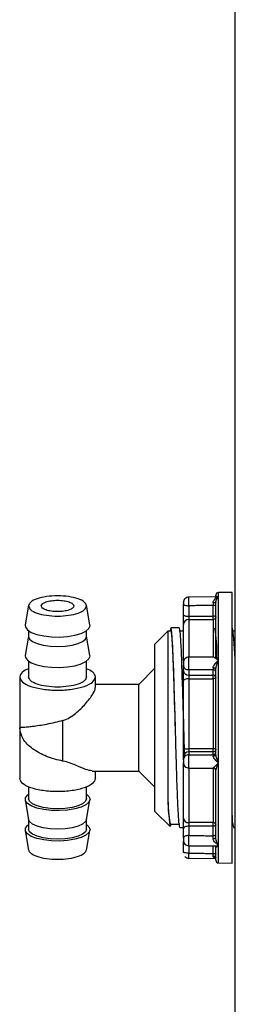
# Model space of a CAD drawing. Header units: millimetres. Extents: x 4906.17 to 4907.31, y 4759.5 to 4761.8.
# Tile 8 of 39: x 4906.393 to 4906.4328, y 4760.3098 to 4760.4917. Entities that reach past the tile are written whole.
import ezdxf

# ---------------------------------------------------------------- set-up
doc = ezdxf.new("R2010")
doc.units = ezdxf.units.MM
doc.layers.add('SANINDUSA', color=3, linetype='Continuous')

msp = doc.modelspace()

# ---------------------------------------------------------------- linework, layer by layer
at = {"layer": 'SANINDUSA'}
for p, q in [((4906.432822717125, 4760.247399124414), (4906.432822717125, 4760.671395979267)), ((4906.42939766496, 4760.385079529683), (4906.424201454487, 4760.385035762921)), ((4906.432218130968, 4760.385930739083), (4906.4297137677, 4760.385908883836)), ((4906.4297137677, 4760.385038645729), (4906.4297137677, 4760.385908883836)), ((4906.4297137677, 4760.373356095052), (4906.4297137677, 4760.385038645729)), ((4906.432218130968, 4760.335930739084), (4906.432218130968, 4760.385930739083)), ((4906.394623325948, 4760.383534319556), (4906.393974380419, 4760.379901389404)), ((4906.405951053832, 4760.379901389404), (4906.405302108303, 4760.383534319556)), ((4906.424218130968, 4760.383458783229), (4906.424218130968, 4760.381527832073)), ((4906.428718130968, 4760.381527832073), (4906.428718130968, 4760.383496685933)), ((4906.424218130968, 4760.381527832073), (4906.428718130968, 4760.381527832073)), ((4906.424218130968, 4760.381527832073), (4906.424218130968, 4760.380926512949)), ((4906.424218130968, 4760.380926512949), (4906.428718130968, 4760.380926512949)), ((4906.424218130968, 4760.380926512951), (4906.424218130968, 4760.373960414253)), ((4906.428718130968, 4760.380926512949), (4906.428718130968, 4760.37397994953)), ((4906.394612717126, 4760.378821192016), (4906.394612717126, 4760.377795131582)), ((4906.405312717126, 4760.377795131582), (4906.405312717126, 4760.378821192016)), ((4906.405962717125, 4760.379770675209), (4906.405951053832, 4760.379901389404)), ((4906.420346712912, 4760.378764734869), (4906.417962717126, 4760.376380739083)), ((4906.420924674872, 4760.378780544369), (4906.420362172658, 4760.378780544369)), ((4906.420815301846, 4760.378780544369), (4906.420873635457, 4760.379203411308)), ((4906.420962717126, 4760.379380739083), (4906.420892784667, 4760.379310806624)), ((4906.420925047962, 4760.379278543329), (4906.420962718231, 4760.379333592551)), ((4906.422425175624, 4760.379380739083), (4906.420962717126, 4760.379380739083)), ((4906.420962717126, 4760.379380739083), (4906.420962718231, 4760.379333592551)), ((4906.423218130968, 4760.378778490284), (4906.422418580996, 4760.378778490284)), ((4906.432325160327, 4760.379380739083), (4906.432218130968, 4760.379380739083)), ((4906.432822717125, 4760.378777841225), (4906.432325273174, 4760.378777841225)), ((4906.394612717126, 4760.377853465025), (4906.393974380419, 4760.374279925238)), ((4906.405951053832, 4760.374279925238), (4906.405312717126, 4760.377853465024)), ((4906.417962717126, 4760.375406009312), (4906.417962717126, 4760.376380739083)), ((4906.417962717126, 4760.345480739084), (4906.417962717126, 4760.375406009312)), ((4906.405962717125, 4760.374149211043), (4906.405951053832, 4760.374279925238)), ((4906.428718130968, 4760.37397994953), (4906.424218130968, 4760.373960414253)), ((4906.42918338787, 4760.374288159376), (4906.429135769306, 4760.373829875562)), ((4906.4297137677, 4760.354394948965), (4906.4297137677, 4760.373356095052)), ((4906.394612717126, 4760.37319972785), (4906.394612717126, 4760.370298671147)), ((4906.405312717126, 4760.370298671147), (4906.405312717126, 4760.37319972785)), ((4906.417962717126, 4760.371930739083), (4906.414962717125, 4760.368930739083)), ((4906.423218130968, 4760.371498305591), (4906.423218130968, 4760.372493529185)), ((4906.424218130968, 4760.371626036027), (4906.424218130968, 4760.370630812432)), ((4906.428718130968, 4760.370630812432), (4906.428718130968, 4760.371645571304)), ((4906.392962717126, 4760.370301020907), (4906.392962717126, 4760.360929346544)), ((4906.406962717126, 4760.368426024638), (4906.406962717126, 4760.370301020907)), ((4906.424218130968, 4760.370630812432), (4906.428718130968, 4760.370630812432)), ((4906.424218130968, 4760.370630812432), (4906.424218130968, 4760.369984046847)), ((4906.424218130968, 4760.369984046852), (4906.424218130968, 4760.357038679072)), ((4906.424218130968, 4760.369984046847), (4906.428718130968, 4760.369984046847)), ((4906.428718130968, 4760.369984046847), (4906.428718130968, 4760.357038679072)), ((4906.414962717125, 4760.368930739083), (4906.406962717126, 4760.368930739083)), ((4906.414962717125, 4760.358134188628), (4906.414962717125, 4760.368930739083)), ((4906.392962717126, 4760.360932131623), (4906.392962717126, 4760.351560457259)), ((4906.400962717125, 4760.354761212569), (4906.400962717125, 4760.362256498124)), ((4906.414962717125, 4760.352930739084), (4906.414962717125, 4760.358134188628)), ((4906.428718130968, 4760.357038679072), (4906.424218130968, 4760.357038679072)), ((4906.424218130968, 4760.357038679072), (4906.424218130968, 4760.356464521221)), ((4906.424218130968, 4760.356464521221), (4906.424218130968, 4760.35594102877)), ((4906.428718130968, 4760.356464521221), (4906.424218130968, 4760.356464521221)), ((4906.428718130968, 4760.355930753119), (4906.428718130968, 4760.356464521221)), ((4906.424218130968, 4760.35348457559), (4906.428718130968, 4760.35347429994)), ((4906.424218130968, 4760.35348457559), (4906.424218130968, 4760.343406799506)), ((4906.428718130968, 4760.35347429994), (4906.428718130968, 4760.343406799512)), ((4906.4297137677, 4760.339262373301), (4906.4297137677, 4760.354394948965)), ((4906.406349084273, 4760.352930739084), (4906.414962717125, 4760.352930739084)), ((4906.406962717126, 4760.351560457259), (4906.406962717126, 4760.352930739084)), ((4906.414962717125, 4760.352930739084), (4906.417962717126, 4760.349930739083)), ((4906.429176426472, 4760.353190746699), (4906.429197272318, 4760.353194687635)), ((4906.394612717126, 4760.350040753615), (4906.394612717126, 4760.347813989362)), ((4906.405312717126, 4760.347813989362), (4906.405312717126, 4760.350040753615)), ((4906.393974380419, 4760.347581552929), (4906.394623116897, 4760.343949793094)), ((4906.405302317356, 4760.343949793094), (4906.405951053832, 4760.347581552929)), ((4906.417962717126, 4760.345480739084), (4906.420766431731, 4760.342677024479)), ((4906.394612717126, 4760.344008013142), (4906.394612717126, 4760.342192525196)), ((4906.405312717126, 4760.342192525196), (4906.405312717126, 4760.344008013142)), ((4906.420767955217, 4760.343082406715), (4906.422574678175, 4760.343082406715)), ((4906.422575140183, 4760.342480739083), (4906.423218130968, 4760.342480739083)), ((4906.428718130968, 4760.343406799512), (4906.424218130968, 4760.343406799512)), ((4906.424218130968, 4760.343406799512), (4906.424218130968, 4760.342745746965)), ((4906.424218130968, 4760.342745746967), (4906.424218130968, 4760.341010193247)), ((4906.428718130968, 4760.342745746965), (4906.424218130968, 4760.342745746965)), ((4906.428718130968, 4760.340976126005), (4906.428718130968, 4760.342745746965)), ((4906.432475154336, 4760.342480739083), (4906.432822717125, 4760.342480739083)), ((4906.393974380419, 4760.341960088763), (4906.394623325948, 4760.338327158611)), ((4906.405302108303, 4760.338327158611), (4906.405951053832, 4760.341960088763)), ((4906.423218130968, 4760.340512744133), (4906.423218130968, 4760.342248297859)), ((4906.424205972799, 4760.339138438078), (4906.429093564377, 4760.339101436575)), ((4906.424218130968, 4760.339138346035), (4906.424218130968, 4760.337748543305)), ((4906.428718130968, 4760.337710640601), (4906.428718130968, 4760.339104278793)), ((4906.429355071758, 4760.339068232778), (4906.429276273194, 4760.338890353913)), ((4906.4297137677, 4760.335952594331), (4906.4297137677, 4760.339262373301)), ((4906.424201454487, 4760.336825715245), (4906.429218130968, 4760.336783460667)), ((4906.4297137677, 4760.335952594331), (4906.432218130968, 4760.335930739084))]:
    msp.add_line(p, q, dxfattribs=at)
at = {"layer": 'SANINDUSA', "flags": 128}
for points in [[(4906.393974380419, 4760.379901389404), (4906.394010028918, 4760.379507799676), (4906.394384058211, 4760.378998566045), (4906.395108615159, 4760.378537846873), (4906.396138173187, 4760.37815459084), (4906.397408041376, 4760.37787287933), (4906.398838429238, 4760.377710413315), (4906.400339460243, 4760.377677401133), (4906.401816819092, 4760.377775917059), (4906.403177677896, 4760.377999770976), (4906.40433652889, 4760.378334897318), (4906.405220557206, 4760.378760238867), (4906.405774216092, 4760.379249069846), (4906.405962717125, 4760.379770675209), (4906.405962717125, 4760.379770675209)], [(4906.420362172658, 4760.378750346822), (4906.420361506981, 4760.378586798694), (4906.420360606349, 4760.377911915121), (4906.420362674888, 4760.376734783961), (4906.420360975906, 4760.375135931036), (4906.420361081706, 4760.373080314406), (4906.420362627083, 4760.370746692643), (4906.420360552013, 4760.368059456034), (4906.420361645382, 4760.365262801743), (4906.420362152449, 4760.362262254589), (4906.420360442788, 4760.359301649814), (4906.420362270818, 4760.356303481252), (4906.420362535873, 4760.354691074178), (4906.420360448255, 4760.35142407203), (4906.420362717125, 4760.348307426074)], [(4906.422575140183, 4760.342496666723), (4906.422569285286, 4760.3424818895), (4906.422481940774, 4760.342770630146), (4906.422394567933, 4760.343560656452), (4906.422304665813, 4760.344873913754), (4906.422217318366, 4760.346600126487), (4906.422129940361, 4760.348721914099), (4906.422035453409, 4760.351394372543), (4906.421937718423, 4760.354481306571), (4906.421901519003, 4760.355686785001), (4906.421828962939, 4760.358172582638), (4906.421754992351, 4760.360761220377), (4906.421682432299, 4760.36330335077), (4906.421608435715, 4760.365848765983), (4906.421521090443, 4760.368725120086), (4906.421433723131, 4760.371386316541), (4906.421343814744, 4760.373822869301), (4906.42125646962, 4760.375830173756), (4906.421169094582, 4760.37742619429), (4906.421079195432, 4760.37859287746), (4906.420962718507, 4760.379333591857)], [(4906.422425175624, 4760.379345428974), (4906.42243968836, 4760.379373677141), (4906.422527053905, 4760.379034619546), (4906.422614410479, 4760.378195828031), (4906.422701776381, 4760.376880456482), (4906.422789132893, 4760.375124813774), (4906.422876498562, 4760.372977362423), (4906.422963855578, 4760.370497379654), (4906.423051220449, 4760.367753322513), (4906.423138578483, 4760.364820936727), (4906.42322594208, 4760.361781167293), (4906.423313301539, 4760.358717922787), (4906.423407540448, 4760.355508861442)], [(4906.394612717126, 4760.377795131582), (4906.394795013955, 4760.377311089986), (4906.395329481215, 4760.376860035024), (4906.396179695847, 4760.376472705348), (4906.397287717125, 4760.376175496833), (4906.398578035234, 4760.375988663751), (4906.399962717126, 4760.375924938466), (4906.401347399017, 4760.375988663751), (4906.402637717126, 4760.376175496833), (4906.403745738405, 4760.376472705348), (4906.404595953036, 4760.376860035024), (4906.405130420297, 4760.377311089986), (4906.405312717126, 4760.377795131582), (4906.405312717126, 4760.377795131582)], [(4906.393974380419, 4760.374279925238), (4906.394010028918, 4760.373886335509), (4906.394384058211, 4760.373377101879), (4906.395108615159, 4760.372916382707), (4906.396138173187, 4760.372533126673), (4906.397408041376, 4760.372251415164), (4906.398838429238, 4760.372088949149), (4906.400339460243, 4760.372055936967), (4906.401816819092, 4760.372154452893), (4906.403177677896, 4760.37237830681), (4906.40433652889, 4760.372713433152), (4906.405220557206, 4760.3731387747), (4906.405774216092, 4760.37362760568), (4906.405962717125, 4760.374149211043), (4906.405962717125, 4760.374149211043)], [(4906.424218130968, 4760.369984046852), (4906.424023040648, 4760.369975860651), (4906.423835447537, 4760.36995161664), (4906.423662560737, 4760.369912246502), (4906.42351102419, 4760.369859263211), (4906.423386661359, 4760.369794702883), (4906.423294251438, 4760.369721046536), (4906.423237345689, 4760.369641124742), (4906.423218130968, 4760.369558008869)], [(4906.423412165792, 4760.355515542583), (4906.423329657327, 4760.358239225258), (4906.423250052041, 4760.360935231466)], [(4906.405962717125, 4760.347712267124), (4906.405774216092, 4760.347190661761), (4906.405220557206, 4760.346701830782), (4906.40433652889, 4760.346276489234), (4906.403177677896, 4760.345941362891), (4906.401816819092, 4760.345717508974), (4906.400339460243, 4760.345618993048), (4906.398838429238, 4760.34565200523), (4906.397408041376, 4760.345814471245), (4906.396138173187, 4760.346096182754), (4906.395108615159, 4760.346479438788), (4906.394384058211, 4760.34694015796), (4906.394010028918, 4760.34744939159), (4906.394010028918, 4760.347975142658), (4906.394384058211, 4760.348484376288), (4906.394612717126, 4760.348661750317)], [(4906.405312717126, 4760.347813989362), (4906.405130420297, 4760.347329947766), (4906.404595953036, 4760.346878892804), (4906.403745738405, 4760.346491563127), (4906.402637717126, 4760.346194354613), (4906.401347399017, 4760.34600752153), (4906.399962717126, 4760.345943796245), (4906.398578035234, 4760.34600752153), (4906.397287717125, 4760.346194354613), (4906.396179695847, 4760.346491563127), (4906.395329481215, 4760.346878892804), (4906.394795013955, 4760.347329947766), (4906.394612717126, 4760.347813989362), (4906.394612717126, 4760.347813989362)], [(4906.405312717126, 4760.348661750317), (4906.405774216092, 4760.348233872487), (4906.405962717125, 4760.347712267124)], [(4906.405962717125, 4760.342090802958), (4906.405774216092, 4760.341569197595), (4906.405220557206, 4760.341080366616), (4906.40433652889, 4760.340655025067), (4906.403177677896, 4760.340319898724), (4906.401816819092, 4760.340096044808), (4906.400339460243, 4760.339997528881), (4906.398838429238, 4760.340030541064), (4906.397408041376, 4760.340193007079), (4906.396138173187, 4760.340474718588), (4906.395108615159, 4760.340857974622), (4906.394384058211, 4760.341318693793), (4906.394010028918, 4760.341827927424), (4906.394010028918, 4760.342353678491), (4906.394384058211, 4760.342862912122), (4906.394612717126, 4760.34304028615)], [(4906.405302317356, 4760.343949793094), (4906.405130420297, 4760.343582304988), (4906.404595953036, 4760.343131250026), (4906.403745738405, 4760.34274392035), (4906.402637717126, 4760.342446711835), (4906.401347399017, 4760.342259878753), (4906.399962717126, 4760.342196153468), (4906.398578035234, 4760.342259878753), (4906.397287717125, 4760.342446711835), (4906.396179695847, 4760.34274392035), (4906.395329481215, 4760.343131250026), (4906.394795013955, 4760.343582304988), (4906.394623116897, 4760.343949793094)], [(4906.405312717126, 4760.34304028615), (4906.405774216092, 4760.342612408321), (4906.405962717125, 4760.342090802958)], [(4906.420897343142, 4760.343082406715), (4906.420855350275, 4760.342801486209), (4906.420783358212, 4760.342662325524)], [(4906.424218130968, 4760.342745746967), (4906.424023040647, 4760.342736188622), (4906.423835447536, 4760.342707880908), (4906.423662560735, 4760.342661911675), (4906.423511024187, 4760.342600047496), (4906.423386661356, 4760.342524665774), (4906.423294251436, 4760.34243866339), (4906.423237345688, 4760.342345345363), (4906.423218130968, 4760.342248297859)], [(4906.405312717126, 4760.342192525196), (4906.405130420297, 4760.341708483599), (4906.404595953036, 4760.341257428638), (4906.403745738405, 4760.34087009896), (4906.402637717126, 4760.340572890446), (4906.401347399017, 4760.340386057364), (4906.399962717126, 4760.340322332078), (4906.398578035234, 4760.340386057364), (4906.397287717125, 4760.340572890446), (4906.396179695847, 4760.34087009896), (4906.395329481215, 4760.341257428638), (4906.394795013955, 4760.341708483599), (4906.394612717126, 4760.342192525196), (4906.394612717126, 4760.342192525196)], [(4906.423254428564, 4760.339871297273), (4906.423237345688, 4760.339890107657), (4906.423218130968, 4760.339941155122)]]:
    msp.add_lwpolyline(points, dxfattribs=at)
at = {"layer": 'SANINDUSA'}
for centre, radius, start, end in [((4906.424218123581, 4760.38403586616), 0.0009999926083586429, 135.7374915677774, 180.4703954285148), ((4906.424218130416, 4760.38403585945), 0.001000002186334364, 89.4992648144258, 135.7374895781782), ((4906.429718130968, 4760.385408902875), 0.0004999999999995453, 90.49999998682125, 180), ((4906.423985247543, 4760.382679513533), 0.001174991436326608, 229.2416667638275, 281.4317257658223), ((4906.424189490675, 4760.379955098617), 0.0009718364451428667, 88.31123275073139, 178.2052710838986), ((4906.428834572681, 4760.380951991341), 0.0005874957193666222, 49.24166680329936, 101.4317257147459), ((4906.404543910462, 4760.374837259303), 0.02488775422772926, 358.7126007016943, 10.36991841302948), ((4906.366045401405, 4760.371163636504), 0.06677938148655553, 0.4506694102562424, 7.013076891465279), ((4906.424218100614, 4760.372960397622), 0.0009999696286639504, 135.7369571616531, 180.4703103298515), ((4906.424218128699, 4760.372960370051), 0.001000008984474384, 89.49916981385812, 135.7369489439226), ((4906.424156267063, 4760.371569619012), 0.0009408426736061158, 184.3470399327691, 273.7701306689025), ((4906.428749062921, 4760.370161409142), 0.0004704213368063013, 4.347039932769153, 93.7701306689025), ((4906.423976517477, 4760.358541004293), 0.001521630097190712, 240.1055352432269, 279.1364358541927), ((4906.428838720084, 4760.356285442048), 0.0007628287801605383, 60.17364972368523, 99.0955569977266), ((4906.424201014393, 4760.355481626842), 0.0009830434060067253, 89.00232581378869, 178.9663081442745), ((4906.42421813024, 4760.35448457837), 0.0009999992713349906, 179.5295799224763, 224.2623535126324), ((4906.423504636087, 4760.354159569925), 0.000298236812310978, 196.1239478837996, 252.4548114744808), ((4906.424218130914, 4760.354484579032), 0.001000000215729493, 224.2623536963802, 270.5007076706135), ((4906.428718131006, 4760.352974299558), 0.0005000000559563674, 44.86917758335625, 90.35449409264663), ((4906.445577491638, 4760.347720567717), 0.02522160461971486, 178.6667145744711, 190.4558597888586), ((4906.456958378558, 4760.348166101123), 0.036595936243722, 179.7787228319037, 188.6126657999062), ((4906.42413814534, 4760.344328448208), 0.0009251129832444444, 186.0181898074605, 274.9600081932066), ((4906.438494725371, 4760.344355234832), 0.006286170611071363, 176.8370197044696, 196.7463913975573), ((4906.428757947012, 4760.342945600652), 0.0004629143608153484, 6.229170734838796, 94.93420317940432), ((4906.424218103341, 4760.340138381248), 0.000999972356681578, 179.5296795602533, 224.262979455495), ((4906.424218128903, 4760.340138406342), 0.00100000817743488, 224.2629868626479, 270.5008188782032), ((4906.424218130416, 4760.337825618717), 0.001000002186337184, 224.2625104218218, 270.5007351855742), ((4906.429718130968, 4760.336452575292), 0.0004999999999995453, 180, 269.5000000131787)]:
    msp.add_arc(centre, radius, start, end, dxfattribs=at)
for points, degree in [([(4906.405312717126, 4760.383416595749), (4906.405232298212, 4760.383661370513), (4906.405071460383, 4760.384150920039), (4906.403834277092, 4760.384773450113), (4906.402065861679, 4760.38518941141), (4906.399962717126, 4760.385335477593), (4906.397859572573, 4760.38518941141), (4906.396091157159, 4760.384773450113), (4906.394853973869, 4760.384150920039), (4906.394693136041, 4760.383661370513), (4906.394612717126, 4760.383416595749)], 3), ([(4906.396962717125, 4760.383416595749), (4906.397007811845, 4760.383553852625), (4906.397098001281, 4760.383828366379), (4906.39779174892, 4760.384177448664), (4906.398783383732, 4760.384410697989), (4906.399962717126, 4760.384492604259), (4906.40114205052, 4760.384410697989), (4906.402133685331, 4760.384177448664), (4906.40282743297, 4760.383828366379), (4906.402917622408, 4760.383553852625), (4906.402962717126, 4760.383416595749)], 3), ([(4906.4297137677, 4760.385038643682), (4906.42939801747, 4760.385037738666)], 1), ([(4906.394612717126, 4760.383416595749), (4906.394693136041, 4760.383171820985), (4906.394853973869, 4760.382682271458), (4906.396091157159, 4760.382059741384), (4906.397859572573, 4760.381643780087), (4906.399962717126, 4760.381497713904), (4906.402065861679, 4760.381643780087), (4906.403834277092, 4760.382059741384), (4906.405071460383, 4760.382682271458), (4906.405232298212, 4760.383171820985), (4906.405312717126, 4760.383416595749)], 3), ([(4906.402962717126, 4760.383416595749), (4906.402917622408, 4760.383279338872), (4906.40282743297, 4760.383004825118), (4906.402133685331, 4760.382655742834), (4906.40114205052, 4760.382422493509), (4906.399962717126, 4760.382340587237), (4906.398783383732, 4760.382422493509), (4906.39779174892, 4760.382655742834), (4906.397098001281, 4760.383004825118), (4906.397007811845, 4760.383279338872), (4906.396962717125, 4760.383416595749)], 3), ([(4906.423218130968, 4760.383720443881), (4906.423233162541, 4760.383686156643), (4906.423263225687, 4760.383617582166), (4906.4234944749, 4760.383531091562), (4906.423825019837, 4760.383470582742), (4906.424087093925, 4760.3834627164), (4906.424218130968, 4760.383458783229)], 3), ([(4906.423218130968, 4760.381789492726), (4906.423218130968, 4760.383720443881)], 1), ([(4906.428718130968, 4760.383496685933), (4906.424218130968, 4760.383458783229)], 1), ([(4906.429218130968, 4760.383365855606), (4906.429210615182, 4760.383382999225), (4906.429195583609, 4760.383417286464), (4906.429079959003, 4760.383460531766), (4906.428914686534, 4760.383490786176), (4906.42878364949, 4760.383494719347), (4906.428718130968, 4760.383496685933)], 3), ([(4906.429218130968, 4760.374470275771), (4906.429218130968, 4760.37554815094), (4906.429218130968, 4760.377703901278), (4906.429218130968, 4760.38038155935), (4906.429218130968, 4760.382609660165), (4906.429218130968, 4760.383594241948), (4906.429218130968, 4760.38408653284)], 3), ([(4906.428718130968, 4760.380926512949), (4906.428718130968, 4760.380953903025), (4906.428718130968, 4760.381008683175), (4906.428718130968, 4760.381161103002), (4906.428718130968, 4760.381342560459), (4906.428718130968, 4760.381466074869), (4906.428718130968, 4760.381527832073)], 3), ([(4906.429218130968, 4760.381397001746), (4906.429210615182, 4760.381335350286), (4906.42919558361, 4760.381212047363), (4906.429079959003, 4760.381056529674), (4906.428914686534, 4760.380947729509), (4906.42878364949, 4760.380933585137), (4906.428718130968, 4760.380926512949)], 3), ([(4906.4297137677, 4760.373356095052), (4906.429154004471, 4760.373766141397)], 1), ([(4906.423218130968, 4760.372493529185), (4906.423233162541, 4760.372379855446), (4906.423263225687, 4760.372152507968), (4906.4234944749, 4760.371865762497), (4906.423825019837, 4760.371665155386), (4906.424087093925, 4760.371639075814), (4906.424218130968, 4760.371626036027)], 3), ([(4906.428718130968, 4760.371645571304), (4906.424218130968, 4760.371626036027)], 1), ([(4906.428719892, 4760.371988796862), (4906.428719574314, 4760.371921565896), (4906.428718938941, 4760.371787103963), (4906.428718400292, 4760.371692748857), (4906.428718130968, 4760.371645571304)], 3), ([(4906.429218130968, 4760.371211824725), (4906.429210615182, 4760.371268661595), (4906.42919558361, 4760.371382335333), (4906.429079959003, 4760.371525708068), (4906.428914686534, 4760.371626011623), (4906.42878364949, 4760.37163905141), (4906.428718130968, 4760.371645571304)], 3), ([(4906.429218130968, 4760.356084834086), (4906.429218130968, 4760.357406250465), (4906.429218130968, 4760.360049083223), (4906.429218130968, 4760.364066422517), (4906.429218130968, 4760.368011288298), (4906.429218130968, 4760.370465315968), (4906.429218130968, 4760.371692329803)], 3), ([(4906.392962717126, 4760.370299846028), (4906.393067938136, 4760.369979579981), (4906.393278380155, 4760.36933904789), (4906.394897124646, 4760.36852452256), (4906.397210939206, 4760.367980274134), (4906.399962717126, 4760.367789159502), (4906.402714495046, 4760.367980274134), (4906.405028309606, 4760.36852452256), (4906.406647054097, 4760.36933904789), (4906.406857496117, 4760.369979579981), (4906.406962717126, 4760.370299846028)], 3), ([(4906.405312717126, 4760.370299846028), (4906.405232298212, 4760.370055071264), (4906.405071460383, 4760.369565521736), (4906.403834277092, 4760.368942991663), (4906.402065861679, 4760.368527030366), (4906.399962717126, 4760.368380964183), (4906.397859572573, 4760.368527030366), (4906.396091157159, 4760.368942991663), (4906.394853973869, 4760.369565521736), (4906.394693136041, 4760.370055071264), (4906.394612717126, 4760.370299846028)], 3), ([(4906.428718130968, 4760.369984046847), (4906.428718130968, 4760.370043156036), (4906.428718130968, 4760.370161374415), (4906.428718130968, 4760.37035036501), (4906.428718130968, 4760.370520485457), (4906.428718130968, 4760.370594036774), (4906.428718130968, 4760.370630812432)], 3), ([(4906.429218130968, 4760.370197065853), (4906.429210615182, 4760.370169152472), (4906.42919558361, 4760.370113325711), (4906.429079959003, 4760.370042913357), (4906.428914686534, 4760.369993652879), (4906.42878364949, 4760.369987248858), (4906.428718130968, 4760.369984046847)], 3), ([(4906.423218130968, 4760.357221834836), (4906.423218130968, 4760.358266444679), (4906.423218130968, 4760.360355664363), (4906.423218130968, 4760.363523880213), (4906.423218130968, 4760.366637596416), (4906.423218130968, 4760.368584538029), (4906.423218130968, 4760.369558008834)], 3), ([(4906.428718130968, 4760.356464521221), (4906.428718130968, 4760.356487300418), (4906.428718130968, 4760.356532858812), (4906.428718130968, 4760.356675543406), (4906.428718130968, 4760.356851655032), (4906.428718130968, 4760.356976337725), (4906.428718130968, 4760.357038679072)], 3), ([(4906.429218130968, 4760.356947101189), (4906.429210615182, 4760.356883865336), (4906.42919558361, 4760.356757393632), (4906.429079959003, 4760.356597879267), (4906.428914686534, 4760.356486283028), (4906.42878364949, 4760.356471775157), (4906.428718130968, 4760.356464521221)], 3), ([(4906.424218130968, 4760.35594102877), (4906.424087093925, 4760.355926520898), (4906.423825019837, 4760.355897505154), (4906.4234944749, 4760.355674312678), (4906.423263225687, 4760.355355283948), (4906.423233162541, 4760.355102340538), (4906.423218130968, 4760.354975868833)], 3), ([(4906.423218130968, 4760.354975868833), (4906.423218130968, 4760.355499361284)], 1), ([(4906.424218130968, 4760.35594102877), (4906.428718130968, 4760.355930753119)], 1), ([(4906.428718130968, 4760.355930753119), (4906.42878364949, 4760.355938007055), (4906.428914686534, 4760.355952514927), (4906.429079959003, 4760.356064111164), (4906.42919558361, 4760.35622362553), (4906.429210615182, 4760.356350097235), (4906.429218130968, 4760.356413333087)], 3), ([(4906.423218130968, 4760.354076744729), (4906.423218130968, 4760.354493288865)], 1), ([(4906.423218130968, 4760.344231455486), (4906.423218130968, 4760.344866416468), (4906.423218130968, 4760.346136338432), (4906.423218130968, 4760.348512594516), (4906.423218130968, 4760.351149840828), (4906.423218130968, 4760.353101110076), (4906.423218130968, 4760.354076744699)], 3), ([(4906.428719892, 4760.353488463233), (4906.428719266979, 4760.353479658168)], 1), ([(4906.406962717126, 4760.351561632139), (4906.406857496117, 4760.351241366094), (4906.406647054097, 4760.350600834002), (4906.405028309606, 4760.349786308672), (4906.402714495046, 4760.349242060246), (4906.399962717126, 4760.349050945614), (4906.397210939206, 4760.349242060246), (4906.394897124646, 4760.349786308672), (4906.393278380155, 4760.350600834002), (4906.393067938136, 4760.351241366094), (4906.392962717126, 4760.351561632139)], 3), ([(4906.429218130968, 4760.340538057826), (4906.429218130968, 4760.341328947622), (4906.429218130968, 4760.342910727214), (4906.429218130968, 4760.345914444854), (4906.429218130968, 4760.34926522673), (4906.429218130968, 4760.35175116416), (4906.429218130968, 4760.352994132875)], 3), ([(4906.428718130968, 4760.342745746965), (4906.428718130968, 4760.342803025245), (4906.428718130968, 4760.342917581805), (4906.428718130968, 4760.343108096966), (4906.428718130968, 4760.343284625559), (4906.428718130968, 4760.343366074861), (4906.428718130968, 4760.343406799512)], 3), ([(4906.429218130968, 4760.342994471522), (4906.429210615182, 4760.342961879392), (4906.42919558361, 4760.34289669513), (4906.429079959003, 4760.342814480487), (4906.428914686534, 4760.342756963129), (4906.42878364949, 4760.342749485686), (4906.428718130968, 4760.342745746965)], 3), ([(4906.424218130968, 4760.341010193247), (4906.424087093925, 4760.341002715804), (4906.423825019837, 4760.340987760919), (4906.4234944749, 4760.340872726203), (4906.423263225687, 4760.340708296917), (4906.423233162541, 4760.340577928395), (4906.423218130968, 4760.340512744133)], 3), ([(4906.424218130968, 4760.341010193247), (4906.428718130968, 4760.340976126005)], 1), ([(4906.428718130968, 4760.340976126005), (4906.42878364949, 4760.340979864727), (4906.428914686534, 4760.34098734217), (4906.429079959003, 4760.341044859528), (4906.42919558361, 4760.34112707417), (4906.429210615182, 4760.341192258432), (4906.429218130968, 4760.341224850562)], 3), ([(4906.428719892, 4760.340485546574), (4906.428719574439, 4760.340571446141), (4906.428718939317, 4760.340743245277), (4906.42871840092, 4760.340898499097), (4906.428718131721, 4760.340976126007)], 3), ([(4906.423218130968, 4760.338010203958), (4906.423218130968, 4760.339941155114)], 1), ([(4906.424218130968, 4760.337748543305), (4906.424087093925, 4760.337752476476), (4906.423825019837, 4760.337760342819), (4906.4234944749, 4760.337820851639), (4906.423263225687, 4760.337907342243), (4906.423233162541, 4760.33797591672), (4906.423218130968, 4760.338010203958)], 3), ([(4906.424218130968, 4760.337748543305), (4906.428718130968, 4760.337710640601)], 1), ([(4906.428718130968, 4760.337710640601), (4906.42878364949, 4760.337708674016), (4906.428914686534, 4760.337704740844), (4906.429079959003, 4760.337674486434), (4906.42919558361, 4760.337631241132), (4906.429210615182, 4760.337596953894), (4906.429218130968, 4760.337579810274)], 3), ([(4906.428719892, 4760.337251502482), (4906.428719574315, 4760.337321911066), (4906.428718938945, 4760.337462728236), (4906.4287184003, 4760.337628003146), (4906.428718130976, 4760.337710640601)], 3)]:
    msp.add_open_spline(points, degree=degree, dxfattribs=at)
for points, knots in [([(4906.424218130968, 4760.383458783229), (4906.424217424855, 4760.383558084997), (4906.42421610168, 4760.383744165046), (4906.424213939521, 4760.38407214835), (4906.42421185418, 4760.384420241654), (4906.424210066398, 4760.384751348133), (4906.424209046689, 4760.384990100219), (4906.424209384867, 4760.385017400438), (4906.424209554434, 4760.385031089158)], [0, 0, 0, 0, 0.1322305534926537, 0.2477847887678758, 0.4281450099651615, 0.6098859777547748, 0.8043912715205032, 1, 1, 1, 1]), ([(4906.42871989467, 4760.384011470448), (4906.428727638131, 4760.384084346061), (4906.42874312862, 4760.384230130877), (4906.428868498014, 4760.384481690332), (4906.429174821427, 4760.384830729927), (4906.429498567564, 4760.384955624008), (4906.429713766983, 4760.385038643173)], [0, 0, 0, 0, 0.1244584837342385, 0.2489743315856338, 0.5007807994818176, 0.9999999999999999, 0.9999999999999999, 0.9999999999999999, 0.9999999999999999]), ([(4906.429218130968, 4760.384924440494), (4906.429218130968, 4760.385176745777), (4906.429218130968, 4760.385462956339), (4906.429218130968, 4760.385378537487), (4906.429218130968, 4760.385368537)], [0, 0, 0, 0, 0.8815372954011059, 0.9999999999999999, 0.9999999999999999, 0.9999999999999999, 0.9999999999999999]), ([(4906.429218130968, 4760.38408653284), (4906.429221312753, 4760.384153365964), (4906.429227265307, 4760.38427839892), (4906.429268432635, 4760.384360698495), (4906.429287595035, 4760.384399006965)], [0, 0, 0, 0, 0.5345240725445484, 1, 1, 1, 1]), ([(4906.429287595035, 4760.384399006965), (4906.429325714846, 4760.384506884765), (4906.429435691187, 4760.384818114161), (4906.429603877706, 4760.384951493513), (4906.4297137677, 4760.385038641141)], [0, 0, 0, 0, 0.3466182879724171, 0.9999999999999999, 0.9999999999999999, 0.9999999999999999, 0.9999999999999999]), ([(4906.4297137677, 4760.385038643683), (4906.429606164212, 4760.385096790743), (4906.429448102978, 4760.385182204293), (4906.429328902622, 4760.385113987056), (4906.4292908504, 4760.385092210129)], [0, 0, 0, 0, 0.6807709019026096, 1, 1, 1, 1]), ([(4906.423218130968, 4760.384002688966), (4906.423218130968, 4760.384015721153), (4906.423218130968, 4760.384041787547), (4906.423218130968, 4760.384033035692), (4906.423218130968, 4760.383988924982), (4906.423218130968, 4760.383913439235), (4906.423218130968, 4760.383818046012), (4906.423218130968, 4760.383752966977), (4906.423218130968, 4760.383720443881)], [0, 0, 0, 0, 0.1667370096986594, 0.3334998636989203, 0.5002585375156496, 0.6669715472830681, 0.8335698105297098, 0.9999999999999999, 0.9999999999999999, 0.9999999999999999, 0.9999999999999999]), ([(4906.428719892, 4760.384011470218), (4906.428719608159, 4760.383924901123), (4906.428719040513, 4760.383751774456), (4906.428718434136, 4760.383581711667), (4906.428718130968, 4760.383496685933)], [0, 0, 0, 0, 0.5000332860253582, 1, 1, 1, 1]), ([(4906.42921813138, 4760.384086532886), (4906.429211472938, 4760.38407710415), (4906.429201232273, 4760.384062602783), (4906.429139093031, 4760.384045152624), (4906.429074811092, 4760.384033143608), (4906.428995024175, 4760.384023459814), (4906.42887906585, 4760.384014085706), (4906.428782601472, 4760.3840125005), (4906.428719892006, 4760.384011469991)], [0, 0, 0, 0, 0.2396411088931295, 0.3685673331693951, 0.5001892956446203, 0.6317836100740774, 0.7606302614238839, 0.9999999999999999, 0.9999999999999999, 0.9999999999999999, 0.9999999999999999]), ([(4906.423218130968, 4760.379985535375), (4906.423218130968, 4760.380067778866), (4906.423218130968, 4760.380232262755), (4906.423218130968, 4760.380689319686), (4906.423218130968, 4760.381233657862), (4906.423218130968, 4760.381604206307), (4906.423218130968, 4760.381789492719)], [0, 0, 0, 0, 0.2499895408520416, 0.4999696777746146, 0.7499683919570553, 1, 1, 1, 1]), ([(4906.421750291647, 4760.36092432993), (4906.421725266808, 4760.361775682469), (4906.421659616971, 4760.364009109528), (4906.421553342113, 4760.3675209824), (4906.421431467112, 4760.371203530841), (4906.421309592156, 4760.374321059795), (4906.421187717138, 4760.376754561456), (4906.421065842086, 4760.378238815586), (4906.42097815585, 4760.378888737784), (4906.420931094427, 4760.378737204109), (4906.420924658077, 4760.378716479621)], [0, 0, 0, 0, 0.09092959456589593, 0.2385435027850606, 0.3861574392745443, 0.5337714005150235, 0.6813852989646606, 0.8289991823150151, 0.9766130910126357, 1, 1, 1, 1]), ([(4906.423218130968, 4760.37330834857), (4906.423218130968, 4760.373830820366), (4906.423218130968, 4760.375190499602), (4906.423218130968, 4760.377011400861), (4906.423218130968, 4760.378783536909), (4906.423218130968, 4760.379584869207), (4906.423218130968, 4760.379985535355)], [0, 0, 0, 0, 0.1722002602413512, 0.4481335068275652, 0.7240667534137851, 1, 1, 1, 1]), ([(4906.424218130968, 4760.371626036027), (4906.424217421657, 4760.37168251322), (4906.424216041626, 4760.371792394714), (4906.424214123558, 4760.372017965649), (4906.424212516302, 4760.372259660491), (4906.424210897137, 4760.372576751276), (4906.424209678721, 4760.372951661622), (4906.424209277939, 4760.373341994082), (4906.424209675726, 4760.373667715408), (4906.424210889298, 4760.373865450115), (4906.4242125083, 4760.37395192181), (4906.424214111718, 4760.373971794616), (4906.424215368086, 4760.37393272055), (4906.424216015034, 4760.373912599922)], [0, 0, 0, 0, 0.08383822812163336, 0.1631148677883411, 0.2378264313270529, 0.3079696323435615, 0.4340096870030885, 0.5419402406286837, 0.6496625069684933, 0.7756481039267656, 0.8458244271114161, 0.9206095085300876, 1, 1, 1, 1]), ([(4906.429154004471, 4760.373766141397), (4906.429134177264, 4760.373780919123), (4906.429009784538, 4760.373873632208), (4906.428867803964, 4760.37393652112), (4906.428741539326, 4760.373985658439), (4906.428726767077, 4760.373977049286), (4906.428719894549, 4760.373973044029)], [0, 0, 0, 0, 0.08654672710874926, 0.542980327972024, 0.7873796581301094, 1, 1, 1, 1]), ([(4906.42871989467, 4760.371988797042), (4906.428726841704, 4760.372046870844), (4906.428741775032, 4760.372171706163), (4906.428866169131, 4760.372430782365), (4906.429175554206, 4760.372864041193), (4906.429498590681, 4760.373159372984), (4906.429713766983, 4760.373356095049)], [0, 0, 0, 0, 0.1165568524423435, 0.2505503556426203, 0.5007876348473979, 1, 1, 1, 1]), ([(4906.4297137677, 4760.373356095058), (4906.429607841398, 4760.373592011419), (4906.42944886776, 4760.373946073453), (4906.429297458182, 4760.374260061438), (4906.429231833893, 4760.374405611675), (4906.429222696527, 4760.3744487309), (4906.429218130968, 4760.374470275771)], [0, 0, 0, 0, 0.4995611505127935, 0.7497387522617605, 0.8749549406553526, 1, 1, 1, 1]), ([(4906.429287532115, 4760.372102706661), (4906.429325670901, 4760.372259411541), (4906.429435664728, 4760.37271135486), (4906.429603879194, 4760.373101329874), (4906.4297137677, 4760.373356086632)], [0, 0, 0, 0, 0.3467356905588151, 0.9999999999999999, 0.9999999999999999, 0.9999999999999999, 0.9999999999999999]), ([(4906.394612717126, 4760.371820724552), (4906.394189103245, 4760.371633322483), (4906.393190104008, 4760.371191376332), (4906.39304581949, 4760.370625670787), (4906.392962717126, 4760.370299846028)], [0, 0, 0, 0, 0.4240382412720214, 1, 1, 1, 1]), ([(4906.406962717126, 4760.370299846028), (4906.406879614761, 4760.370625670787), (4906.406735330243, 4760.371191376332), (4906.405736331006, 4760.371633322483), (4906.405312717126, 4760.371820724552)], [0, 0, 0, 0, 0.5759617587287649, 1, 1, 1, 1]), ([(4906.423218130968, 4760.372927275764), (4906.423218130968, 4760.372940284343), (4906.423218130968, 4760.372966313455), (4906.423218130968, 4760.372957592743), (4906.423218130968, 4760.372913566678), (4906.423218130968, 4760.372837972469), (4906.423218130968, 4760.372742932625), (4906.423218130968, 4760.372643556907), (4906.423218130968, 4760.372552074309), (4906.423218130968, 4760.372513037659), (4906.423218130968, 4760.372493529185)], [0, 0, 0, 0, 0.1248874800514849, 0.2498897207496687, 0.3749608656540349, 0.5000513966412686, 0.6251387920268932, 0.750191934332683, 0.8751590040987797, 0.9999999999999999, 0.9999999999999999, 0.9999999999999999, 0.9999999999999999]), ([(4906.423218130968, 4760.369558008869), (4906.423218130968, 4760.369735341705), (4906.423218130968, 4760.370090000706), (4906.423218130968, 4760.370656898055), (4906.423218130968, 4760.371167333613), (4906.423218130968, 4760.371387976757), (4906.423218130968, 4760.371498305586)], [0, 0, 0, 0, 0.2499895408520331, 0.4999696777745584, 0.7499683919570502, 1, 1, 1, 1]), ([(4906.429218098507, 4760.371692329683), (4906.429211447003, 4760.371729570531), (4906.429201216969, 4760.37178684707), (4906.42913908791, 4760.371855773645), (4906.429074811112, 4760.371903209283), (4906.428995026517, 4760.371941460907), (4906.42887906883, 4760.371978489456), (4906.428782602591, 4760.371984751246), (4906.428719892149, 4760.371988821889)], [0, 0, 0, 0, 0.2396400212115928, 0.3685670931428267, 0.5001901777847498, 0.6317853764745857, 0.7606322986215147, 1, 1, 1, 1]), ([(4906.429218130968, 4760.371692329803), (4906.429221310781, 4760.371766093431), (4906.429227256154, 4760.371904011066), (4906.429268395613, 4760.372039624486), (4906.429287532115, 4760.372102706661)], [0, 0, 0, 0, 0.5348382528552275, 1, 1, 1, 1]), ([(4906.400962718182, 4760.362256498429), (4906.401385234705, 4760.362421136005), (4906.402230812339, 4760.362750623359), (4906.403674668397, 4760.363823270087), (4906.405226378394, 4760.365344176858), (4906.406363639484, 4760.366873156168), (4906.406887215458, 4760.367890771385), (4906.406937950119, 4760.368250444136), (4906.406962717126, 4760.368426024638)], [0, 0, 0, 0, 0.125086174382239, 0.2503335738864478, 0.500121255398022, 0.7495280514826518, 0.8777277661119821, 1, 1, 1, 1]), ([(4906.400962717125, 4760.362256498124), (4906.400464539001, 4760.362122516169), (4906.399444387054, 4760.361848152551), (4906.397955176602, 4760.361538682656), (4906.396546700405, 4760.361295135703), (4906.395332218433, 4760.361129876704), (4906.394308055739, 4760.361020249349), (4906.393260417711, 4760.360942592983), (4906.393080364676, 4760.360935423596), (4906.392962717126, 4760.360930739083)], [0, 0, 0, 0, 0.1222237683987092, 0.2502856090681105, 0.3712553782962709, 0.5005907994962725, 0.6187729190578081, 0.7509043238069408, 1, 1, 1, 1]), ([(4906.400962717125, 4760.354761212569), (4906.400452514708, 4760.354869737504), (4906.399432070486, 4760.355086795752), (4906.397944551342, 4760.355602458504), (4906.396546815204, 4760.356250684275), (4906.395330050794, 4760.357013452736), (4906.394306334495, 4760.357900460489), (4906.393260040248, 4760.359173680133), (4906.393080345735, 4760.360235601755), (4906.392962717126, 4760.360930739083)], [0, 0, 0, 0, 0.1251381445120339, 0.2502859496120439, 0.3712140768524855, 0.5005907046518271, 0.6194712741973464, 0.750904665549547, 1, 1, 1, 1]), ([(4906.423218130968, 4760.355499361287), (4906.423218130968, 4760.355567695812), (4906.423218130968, 4760.355704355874), (4906.423218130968, 4760.356132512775), (4906.423218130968, 4760.356660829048), (4906.423218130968, 4760.357034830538), (4906.423218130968, 4760.357221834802)], [0, 0, 0, 0, 0.2500316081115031, 0.5000303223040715, 0.7500104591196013, 1, 1, 1, 1]), ([(4906.424215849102, 4760.353487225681), (4906.424215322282, 4760.353490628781), (4906.424213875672, 4760.353499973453), (4906.424211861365, 4760.353631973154), (4906.424210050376, 4760.353903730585), (4906.424209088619, 4760.354293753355), (4906.424209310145, 4760.354687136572), (4906.424210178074, 4760.355012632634), (4906.424211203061, 4760.355257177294), (4906.424212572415, 4760.355486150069), (4906.42421423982, 4760.35568573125), (4906.424216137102, 4760.35584869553), (4906.42421746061, 4760.355909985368), (4906.424218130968, 4760.35594102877)], [0, 0, 0, 0, 0.06585707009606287, 0.1808388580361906, 0.2967008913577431, 0.4207003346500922, 0.5527914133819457, 0.6222098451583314, 0.6936756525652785, 0.7671882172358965, 0.842746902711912, 0.9203510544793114, 0.9999999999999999, 0.9999999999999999, 0.9999999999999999, 0.9999999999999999]), ([(4906.428718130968, 4760.355930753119), (4906.428718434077, 4760.355903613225), (4906.428719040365, 4760.355849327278), (4906.4287196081, 4760.355747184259), (4906.428719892, 4760.355696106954)], [0, 0, 0, 0, 0.4999432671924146, 1, 1, 1, 1]), ([(4906.428719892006, 4760.355696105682), (4906.428782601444, 4760.355701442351), (4906.428879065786, 4760.355709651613), (4906.428995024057, 4760.355758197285), (4906.429074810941, 4760.355808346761), (4906.429139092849, 4760.355870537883), (4906.429201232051, 4760.355960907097), (4906.429211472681, 4760.356036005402), (4906.429218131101, 4760.356084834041)], [0, 0, 0, 0, 0.2393696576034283, 0.3682162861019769, 0.4998105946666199, 0.6314325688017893, 0.7603588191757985, 1, 1, 1, 1]), ([(4906.4297137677, 4760.354394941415), (4906.429498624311, 4760.354605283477), (4906.429175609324, 4760.354921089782), (4906.428866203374, 4760.355324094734), (4906.428741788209, 4760.355549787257), (4906.428726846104, 4760.355649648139), (4906.428719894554, 4760.355696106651)], [0, 0, 0, 0, 0.4991435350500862, 0.7494110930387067, 0.8834179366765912, 1, 1, 1, 1]), ([(4906.429282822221, 4760.355670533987), (4906.429265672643, 4760.355742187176), (4906.429231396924, 4760.355885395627), (4906.429222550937, 4760.356018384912), (4906.429218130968, 4760.356084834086)], [0, 0, 0, 0, 0.5003419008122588, 1, 1, 1, 1]), ([(4906.4297137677, 4760.35439494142), (4906.429606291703, 4760.354674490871), (4906.42944499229, 4760.35509403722), (4906.429323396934, 4760.355526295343), (4906.429282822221, 4760.355670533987)], [0, 0, 0, 0, 0.6663136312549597, 1, 1, 1, 1]), ([(4906.406349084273, 4760.352957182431), (4906.405981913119, 4760.353012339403), (4906.405214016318, 4760.35312769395), (4906.403669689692, 4760.35383766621), (4906.402231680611, 4760.354445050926), (4906.401385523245, 4760.354655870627), (4906.400962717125, 4760.354761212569)], [0, 0, 0, 0, 0.3139564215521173, 0.6566042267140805, 0.8284127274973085, 1, 1, 1, 1]), ([(4906.423218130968, 4760.354975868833), (4906.423218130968, 4760.354963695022), (4906.423218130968, 4760.354939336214), (4906.423218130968, 4760.354861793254), (4906.423218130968, 4760.35476744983), (4906.423218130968, 4760.354667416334), (4906.423218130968, 4760.354577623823), (4906.423218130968, 4760.354512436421), (4906.423218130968, 4760.354478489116), (4906.423218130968, 4760.354488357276), (4906.423218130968, 4760.354493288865)], [0, 0, 0, 0, 0.1248874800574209, 0.2498897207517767, 0.3749608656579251, 0.5000513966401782, 0.6251387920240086, 0.7501919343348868, 0.8751590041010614, 1, 1, 1, 1]), ([(4906.429175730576, 4760.353189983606), (4906.429163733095, 4760.35321528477), (4906.429137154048, 4760.353271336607), (4906.429074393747, 4760.353345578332), (4906.4289951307, 4760.353409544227), (4906.428879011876, 4760.353471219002), (4906.428782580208, 4760.353481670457), (4906.428719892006, 4760.353488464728)], [0, 0, 0, 0, 0.1464001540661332, 0.3243328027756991, 0.502228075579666, 0.6764089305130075, 0.9999999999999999, 0.9999999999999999, 0.9999999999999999, 0.9999999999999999]), ([(4906.42871989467, 4760.353488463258), (4906.428727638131, 4760.353503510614), (4906.42874312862, 4760.353533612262), (4906.428868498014, 4760.353647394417), (4906.429174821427, 4760.353906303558), (4906.429498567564, 4760.354199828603), (4906.429713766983, 4760.354394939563)], [0, 0, 0, 0, 0.1244584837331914, 0.2489743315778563, 0.5007807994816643, 1, 1, 1, 1]), ([(4906.429218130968, 4760.352994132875), (4906.429221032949, 4760.353031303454), (4906.42922604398, 4760.353095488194), (4906.429263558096, 4760.353196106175), (4906.42927934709, 4760.353238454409)], [0, 0, 0, 0, 0.5791186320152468, 1, 1, 1, 1]), ([(4906.42927934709, 4760.353238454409), (4906.429319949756, 4760.353359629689), (4906.429432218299, 4760.353694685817), (4906.429604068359, 4760.354122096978), (4906.4297137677, 4760.354394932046)], [0, 0, 0, 0, 0.3616566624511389, 0.9999999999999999, 0.9999999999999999, 0.9999999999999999, 0.9999999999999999]), ([(4906.42921813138, 4760.352994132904), (4906.429214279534, 4760.353057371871), (4906.429210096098, 4760.353126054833), (4906.429178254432, 4760.353185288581), (4906.429175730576, 4760.353189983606)], [0, 0, 0, 0, 0.9207373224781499, 1, 1, 1, 1]), ([(4906.423218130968, 4760.342248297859), (4906.423218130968, 4760.342420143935), (4906.423218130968, 4760.34276381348), (4906.423218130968, 4760.343335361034), (4906.423218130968, 4760.343864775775), (4906.423218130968, 4760.34410922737), (4906.423218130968, 4760.344231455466)], [0, 0, 0, 0, 0.2500316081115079, 0.5000303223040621, 0.7500104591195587, 0.9999999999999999, 0.9999999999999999, 0.9999999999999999, 0.9999999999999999]), ([(4906.423218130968, 4760.340512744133), (4906.423218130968, 4760.340482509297), (4906.423218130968, 4760.34042201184), (4906.423218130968, 4760.34032121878), (4906.423218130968, 4760.340231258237), (4906.423218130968, 4760.340167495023), (4906.423218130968, 4760.340136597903), (4906.423218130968, 4760.340141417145), (4906.423218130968, 4760.340142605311)], [0, 0, 0, 0, 0.1874990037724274, 0.3751703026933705, 0.5629450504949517, 0.7507489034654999, 0.9385480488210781, 1, 1, 1, 1]), ([(4906.42421128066, 4760.339154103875), (4906.424210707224, 4760.339145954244), (4906.424209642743, 4760.339130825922), (4906.424209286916, 4760.339287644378), (4906.424209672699, 4760.3395469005), (4906.424210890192, 4760.339866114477), (4906.424212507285, 4760.34018229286), (4906.424214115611, 4760.340453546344), (4906.424216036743, 4760.340740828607), (4906.424217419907, 4760.340918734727), (4906.424218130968, 4760.341010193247)], [0, 0, 0, 0, 0.1624179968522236, 0.3014996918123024, 0.4403129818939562, 0.6026608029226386, 0.6930915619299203, 0.789461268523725, 0.8917656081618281, 1, 1, 1, 1]), ([(4906.428719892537, 4760.340485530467), (4906.4287826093, 4760.340486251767), (4906.428879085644, 4760.340487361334), (4906.428995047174, 4760.340493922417), (4906.429074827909, 4760.340500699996), (4906.429139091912, 4760.340509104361), (4906.429201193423, 4760.340521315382), (4906.429211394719, 4760.340531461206), (4906.429218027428, 4760.340538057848)], [0, 0, 0, 0, 0.2393719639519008, 0.3682226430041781, 0.4998213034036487, 0.6314463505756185, 0.7603726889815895, 1, 1, 1, 1]), ([(4906.429282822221, 4760.34012885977), (4906.429265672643, 4760.340192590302), (4906.429231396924, 4760.340319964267), (4906.429222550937, 4760.340465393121), (4906.429218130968, 4760.340538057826)], [0, 0, 0, 0, 0.5003419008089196, 1, 1, 1, 1]), ([(4906.4297137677, 4760.339262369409), (4906.429498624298, 4760.339392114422), (4906.42917560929, 4760.339586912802), (4906.42886620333, 4760.33999298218), (4906.428741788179, 4760.340266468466), (4906.428726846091, 4760.340415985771), (4906.428719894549, 4760.34048554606)], [0, 0, 0, 0, 0.499143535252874, 0.7494110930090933, 0.883417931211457, 1, 1, 1, 1]), ([(4906.429093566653, 4760.339101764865), (4906.429094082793, 4760.339101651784), (4906.429262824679, 4760.339064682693), (4906.42948864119, 4760.339163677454), (4906.429713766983, 4760.339262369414)], [0, 0, 0, 0, 0.003058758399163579, 0.9999999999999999, 0.9999999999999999, 0.9999999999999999, 0.9999999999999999]), ([(4906.429218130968, 4760.338945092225), (4906.42922159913, 4760.338924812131), (4906.429228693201, 4760.338883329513), (4906.429274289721, 4760.338905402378), (4906.429297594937, 4760.338916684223)], [0, 0, 0, 0, 0.4888817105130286, 1, 1, 1, 1]), ([(4906.429218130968, 4760.33647145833), (4906.429218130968, 4760.336489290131), (4906.429218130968, 4760.33652528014), (4906.429218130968, 4760.33736230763), (4906.429218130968, 4760.33841749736), (4906.429218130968, 4760.338945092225)], [0, 0, 0, 0, 0.3293146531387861, 0.6646573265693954, 1, 1, 1, 1]), ([(4906.4297137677, 4760.339262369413), (4906.429606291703, 4760.339419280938), (4906.42944499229, 4760.339654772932), (4906.429323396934, 4760.34001024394), (4906.429282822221, 4760.34012885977)], [0, 0, 0, 0, 0.6663136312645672, 1, 1, 1, 1]), ([(4906.429297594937, 4760.338916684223), (4906.429332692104, 4760.338920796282), (4906.429439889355, 4760.338933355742), (4906.429603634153, 4760.339130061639), (4906.4297137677, 4760.33926236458)], [0, 0, 0, 0, 0.327407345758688, 1, 1, 1, 1]), ([(4906.405248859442, 4760.338332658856), (4906.405177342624, 4760.338126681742), (4906.405021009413, 4760.337676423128), (4906.403830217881, 4760.337088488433), (4906.402066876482, 4760.33667193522), (4906.399962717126, 4760.336526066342), (4906.39785855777, 4760.33667193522), (4906.39609521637, 4760.337088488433), (4906.394904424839, 4760.337676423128), (4906.394748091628, 4760.338126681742), (4906.39467657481, 4760.338332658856)], [0, 0, 0, 0, 0.10969981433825, 0.2397998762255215, 0.3698999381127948, 0.500000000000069, 0.6301000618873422, 0.7602001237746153, 0.8903001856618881, 1, 1, 1, 1]), ([(4906.423218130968, 4760.338010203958), (4906.423218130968, 4760.337979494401), (4906.423218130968, 4760.337918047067), (4906.423218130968, 4760.33785492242), (4906.423218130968, 4760.337823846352), (4906.423218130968, 4760.337828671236), (4906.423218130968, 4760.33782986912)], [0, 0, 0, 0, 0.3000170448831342, 0.6003097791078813, 0.9007680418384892, 1, 1, 1, 1]), ([(4906.424209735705, 4760.336833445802), (4906.424209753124, 4760.336830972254), (4906.424209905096, 4760.336809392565), (4906.424210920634, 4760.336894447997), (4906.424212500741, 4760.337050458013), (4906.424214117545, 4760.337232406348), (4906.424216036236, 4760.337465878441), (4906.424217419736, 4760.337652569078), (4906.424218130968, 4760.337748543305)], [0, 0, 0, 0, 0.03619470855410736, 0.3157692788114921, 0.4714955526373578, 0.6374477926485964, 0.8136185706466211, 1, 1, 1, 1]), ([(4906.428719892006, 4760.337251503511), (4906.428782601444, 4760.33724718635), (4906.428879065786, 4760.337240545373), (4906.428995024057, 4760.33720127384), (4906.429074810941, 4760.337160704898), (4906.429139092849, 4760.337110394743), (4906.429201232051, 4760.337037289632), (4906.429211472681, 4760.336976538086), (4906.429218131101, 4760.336937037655)], [0, 0, 0, 0, 0.2393696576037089, 0.3682162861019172, 0.4998105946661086, 0.6314325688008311, 0.7603588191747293, 1, 1, 1, 1]), ([(4906.429246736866, 4760.336824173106), (4906.429195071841, 4760.336820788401), (4906.429037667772, 4760.336810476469), (4906.428867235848, 4760.336930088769), (4906.42874162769, 4760.337087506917), (4906.428726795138, 4760.337199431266), (4906.428719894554, 4760.337251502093)], [0, 0, 0, 0, 0.1962368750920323, 0.5978605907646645, 0.8129117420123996, 1, 1, 1, 1])]:
    msp.add_open_spline(points, degree=3, knots=knots, dxfattribs=at)

doc.saveas('drawing.dxf')
